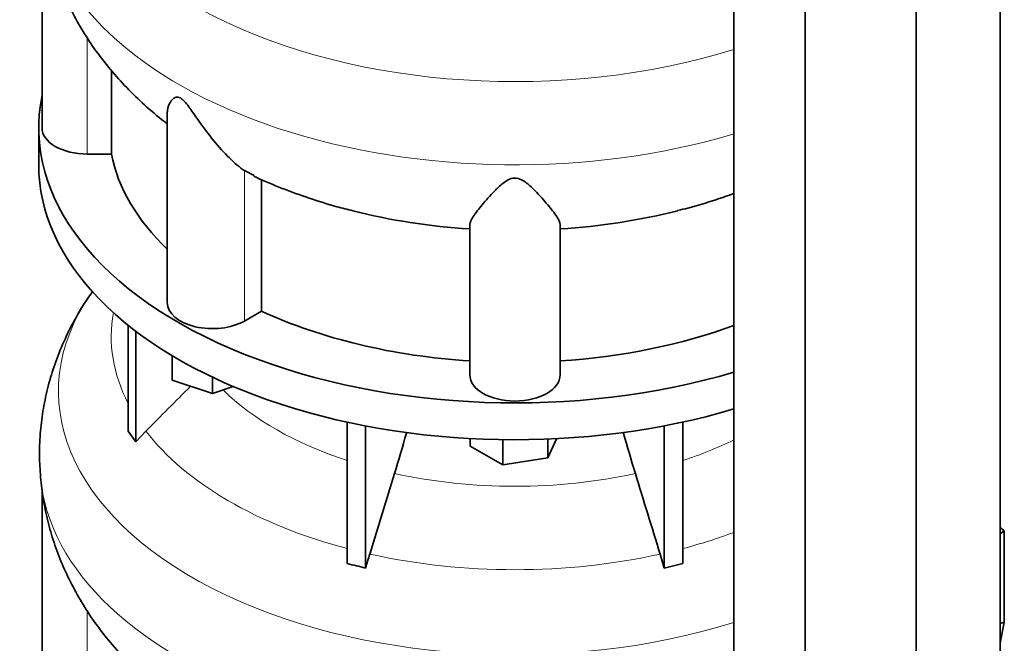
# Model space of a CAD drawing. Header units: millimetres. Extents: x 481 to 1373, y -1380 to 1448.
# Tile 7 of 28: x 1076 to 1370, y -967 to -781. Entities that reach past the tile are written whole.
import ezdxf

# ---------------------------------------------------------------- set-up
doc = ezdxf.new("R2010")
doc.units = ezdxf.units.MM
for name, color, linetype in [('MID_344-2', 7, 'Continuous'), ('VSI344-454_TERMI', 7, 'Continuous'), ('VSI344_DIFFUSORE', 7, 'Continuous')]:
    doc.layers.add(name, color=color, linetype=linetype)

# ---------------------------------------------------------------- blocks, each defined once
blk = doc.blocks.new('SE4')
at = {"layer": 'MID_344-2', "color": 7, "linetype": 'Continuous', "lineweight": 35}
for p, q in [((1368.96, -1033.91), (1368.96, -665.82)), ((1343.9, -1053.11), (1343.9, -684.78)), ((1289.35, -689.1), (1289.35, -1057.5)), ((1310.64, -1067.58), (1310.64, -699.25))]:
    blk.add_line(p, q, dxfattribs=at)
at = {"layer": 'VSI344-454_TERMI', "color": 7, "linetype": 'Continuous', "lineweight": 35}
for p, q in [((1370.25, -933.7), (1368.96, -932.72)), ((1368.96, -934.56), (1370.25, -933.7)), ((1370.25, -960.98), (1370.25, -933.7)), ((1368.96, -961.41), (1370.25, -960.98)), ((1370.25, -960.98), (1368.96, -967.27))]:
    blk.add_line(p, q, dxfattribs=at)
at = {"layer": 'VSI344_DIFFUSORE', "color": 7, "linetype": 'Continuous', "lineweight": 35}
for p, q in [((1082.33, -749.8), (1082.33, -813.15)), ((1103.09, -820.94), (1103.09, -795.95)), ((1119.82, -808.65), (1119.82, -865.4)), ((1081.33, -813.15), (1081.33, -824.17)), ((1103.09, -820.94), (1095.83, -820.94)), ((1145.83, -827.39), (1142.87, -825.92)), ((1148, -867.95), (1148, -828.46)), ((1210.33, -887.05), (1210.33, -842.06)), ((1237.33, -887.05), (1237.33, -842.06)), ((1148, -867.95), (1142.87, -870.91)), ((1108.12, -903.82), (1108.12, -872.19)), ((1110.42, -907.02), (1110.42, -873.98)), ((1121.32, -888.59), (1121.32, -881.32)), ((1133.32, -892.59), (1121.32, -888.59)), ((1133.32, -892.59), (1133.32, -887.72)), ((1139.56, -890.51), (1133.32, -892.59)), ((1173.61, -943.51), (1173.61, -901.16)), ((1274.06, -943.51), (1274.06, -901.16)), ((1108.12, -903.82), (1110.42, -907.02)), ((1110.42, -907.02), (1113.42, -903.85)), ((1179.15, -944.83), (1179.15, -902.29)), ((1268.51, -944.83), (1268.51, -902.29)), ((1210.45, -908.31), (1210.45, -906.08)), ((1220.25, -913.96), (1220.25, -906.42)), ((1236.31, -906.13), (1233.63, -911.89)), ((1233.63, -911.89), (1233.63, -906.25)), ((1220.25, -913.96), (1210.45, -908.31)), ((1233.63, -911.89), (1220.25, -913.96)), ((1187.82, -916.53), (1180.39, -940.64)), ((1082.33, -921.26), (1082.33, -984.61)), ((1267.27, -940.64), (1268.51, -944.83)), ((1268.51, -944.83), (1274.06, -943.51))]:
    blk.add_line(p, q, dxfattribs=at)
at = {"layer": 'VSI344_DIFFUSORE', "color": 4, "linetype": 'Continuous', "lineweight": 9}
for p, q in [((1095.83, -820.94), (1095.83, -786.09)), ((1142.87, -870.91), (1142.87, -825.92)), ((1095.83, -992.41), (1095.83, -957.56))]:
    blk.add_line(p, q, dxfattribs=at)
for centre, major_axis, start_param, end_param in [((1223.83, -720.43), (136.58, 0), 2.76304, 5.212737), ((1223.83, -742.11), (-142.13, 0), 0.048872, 2.049895), ((1223.83, -891.89), (136.58, 0), 2.76304, 5.212737), ((1223.83, -875.57), (120.79, 0), 3.038624, 3.432735), ((1223.83, -861.81), (-101.4, 0), 0.532702, 1.052595), ((1223.83, -875.57), (-120.79, 0), 0.417538, 1.141984), ((1223.83, -861.81), (101.4, 0), -1.052595, -0.868255), ((1223.83, -913.57), (-142.13, 0), 0.048872, 2.049895), ((1223.83, -861.81), (-101.4, 0), 1.207688, 1.933905), ((1223.83, -875.57), (120.79, 0), -1.141984, -0.997489), ((1223.83, -875.57), (-120.79, 0), 1.202936, 1.938657)]:
    blk.add_ellipse(centre, major_axis=major_axis, ratio=0.57735, start_param=start_param, end_param=end_param, dxfattribs=at)
at = {"layer": 'VSI344_DIFFUSORE', "color": 7, "linetype": 'Continuous', "lineweight": 35}
for centre, major_axis, start_param, end_param in [((1223.83, -813.15), (142.5, 0), 3.023053, 5.190143), ((1095.83, -813.15), (13.5, 0), 3.141581, 4.712389), ((1223.83, -813.15), (-121.5, 0), 0.111341, 0.543224), ((1223.83, -824.17), (142.5, 0), 3.141593, 5.190143), ((1223.83, -773.65), (-121.5, 0), 1.160032, 1.459455), ((1223.83, -773.65), (121.5, 0), 4.82373, 5.124993), ((1133.32, -865.4), (13.5, 0), 3.141581, 5.497787), ((1223.83, -813.15), (-121.5, 0), 0.896739, 1.459455), ((1223.83, -813.15), (121.5, 0), 4.82373, 5.281941), ((1223.83, -887.05), (13.5, 0), 3.141593, 6.283185)]:
    blk.add_ellipse(centre, major_axis=major_axis, ratio=0.57735, start_param=start_param, end_param=end_param, dxfattribs=at)
for points, knots in [([(1081.89, -746.2), (1082.13, -748.56), (1082.58, -752.63), (1083.97, -759.29), (1085.84, -765.75), (1088.25, -772.11), (1091.15, -778.3), (1094.54, -784.31), (1098.43, -790.14), (1102.79, -795.75), (1107.65, -801.16), (1112.95, -806.3), (1117.19, -809.92), (1119.47, -811.68), (1119.81, -811.93)], [0, 0, 0, 0, 0.077953, 0.1592074, 0.2406, 0.3223773, 0.4047915, 0.4880988, 0.5725524, 0.6583921, 0.7458257, 0.8350046, 0.9259937, 0.9417626, 0.9417626, 0.9417626, 0.9417626]), ([(1142.87, -825.92), (1141.5, -824.95), (1139.99, -823.66), (1136.85, -820.59), (1135.25, -818.82), (1132.1, -814.97), (1130.56, -812.88), (1128.2, -809.51), (1127.41, -808.36), (1126.15, -806.63), (1125.71, -806.05), (1124.76, -804.96), (1124.22, -804.44), (1123.21, -803.88), (1122.77, -803.86), (1122.09, -804.03), (1121.82, -804.2), (1121.11, -804.8), (1120.78, -805.3), (1120.05, -806.73), (1119.82, -807.71), (1119.82, -808.66)], [0, 0, 0, 0, 0.125, 0.125, 0.25, 0.25, 0.375, 0.375, 0.4375, 0.4375, 0.46875, 0.46875, 0.5, 0.5, 0.53125, 0.53125, 0.5625, 0.5625, 0.625, 0.625, 0.7387976, 0.7387976, 0.7387976, 0.7387976]), ([(1145.74, -827.57), (1145.98, -827.69), (1148.55, -828.96), (1154.24, -831.28), (1162.17, -834.19), (1169.46, -836.46), (1173.61, -837.49), (1175.38, -837.92)], [0, 0, 0, 0, 0.023147, 0.297091, 0.571439, 0.845423, 1, 1, 1, 1]), ([(1237.33, -842.06), (1237.33, -841.41), (1236.93, -840.58), (1235.62, -838.58), (1234.71, -837.41), (1232.54, -834.83), (1231.29, -833.4), (1229.06, -831.13), (1228.26, -830.36), (1226.85, -829.27), (1226.35, -828.91), (1225.17, -828.33), (1224.47, -828.11), (1223.02, -828.14), (1222.34, -828.39), (1221.19, -828.99), (1220.7, -829.35), (1219.31, -830.45), (1218.53, -831.21), (1216.33, -833.45), (1215.08, -834.88), (1212.93, -837.45), (1212.04, -838.59), (1210.74, -840.57), (1210.33, -841.41), (1210.33, -842.06)], [0, 0, 0, 0, 0.125, 0.125, 0.25, 0.25, 0.375, 0.375, 0.4375, 0.4375, 0.46875, 0.46875, 0.5, 0.5, 0.53125, 0.53125, 0.5625, 0.5625, 0.625, 0.625, 0.75, 0.75, 0.875, 0.875, 1, 1, 1, 1]), ([(1272.5, -837.87), (1273.63, -837.6), (1277.29, -836.72), (1283.1, -834.95), (1287.6, -833.39), (1289.38, -832.75)], [0, 0, 0, 0, 0.0993717, 0.377327, 0.56029, 0.56029, 0.56029, 0.56029]), ([(1096.99, -862.78), (1096.38, -863.64), (1094.52, -866.23), (1091.54, -871.41), (1088.41, -877.85), (1085.85, -884.47), (1083.9, -891.15), (1082.52, -897.89), (1081.73, -904.61), (1081.48, -911.32), (1081.73, -915.31), (1081.89, -917.58)], [0, 0, 0, 0, 0.049401, 0.176392, 0.300724, 0.422664, 0.542534, 0.66068, 0.777453, 0.893206, 1, 1, 1, 1]), ([(1187.82, -916.53), (1189.03, -912.58), (1190.21, -908.56), (1191.37, -904.38), (1191.39, -904.29), (1191.42, -904.19)], [0, 0, 0, 0, 0.5, 0.5, 0.5117022, 0.5117022, 0.5117022, 0.5117022]), ([(1259.85, -916.53), (1258.63, -912.58), (1257.46, -908.56), (1256.29, -904.36), (1256.26, -904.24), (1256.23, -904.12)], [0, 0, 0, 0, 0.5, 0.5, 0.5145298, 0.5145298, 0.5145298, 0.5145298]), ([(1081.89, -917.66), (1082.13, -920.02), (1082.58, -924.09), (1083.97, -930.75), (1085.84, -937.21), (1088.25, -943.58), (1091.15, -949.76), (1094.54, -955.78), (1098.43, -961.6), (1102.79, -967.22), (1107.65, -972.63), (1112.95, -977.76), (1117.19, -981.38), (1119.47, -983.14), (1119.81, -983.4)], [0, 0, 0, 0, 0.077953, 0.1592074, 0.2406, 0.3223773, 0.4047915, 0.4880988, 0.5725524, 0.6583921, 0.7458257, 0.8350046, 0.9259937, 0.9417626, 0.9417626, 0.9417626, 0.9417626])]:
    blk.add_open_spline(points, degree=3, knots=knots, dxfattribs=at)
for points in [[(1097.57, -861.94), (1097.38, -862.21), (1097.19, -862.49), (1096.99, -862.78)], [(1113.42, -903.85), (1117.87, -899.37), (1122.32, -894.89), (1126.77, -890.41)], [(1259.85, -916.53), (1262.32, -924.57), (1264.8, -932.61), (1267.27, -940.64)], [(1180.39, -940.64), (1179.97, -942.03), (1179.55, -943.43), (1179.15, -944.83)], [(1179.15, -944.83), (1177.31, -944.35), (1175.45, -943.91), (1173.61, -943.51)]]:
    blk.add_open_spline(points, degree=3, dxfattribs=at)

msp = doc.modelspace()

# ---------------------------------------------------------------- block references
msp.add_blockref('SE4', (0, 0))

doc.saveas('drawing.dxf')
